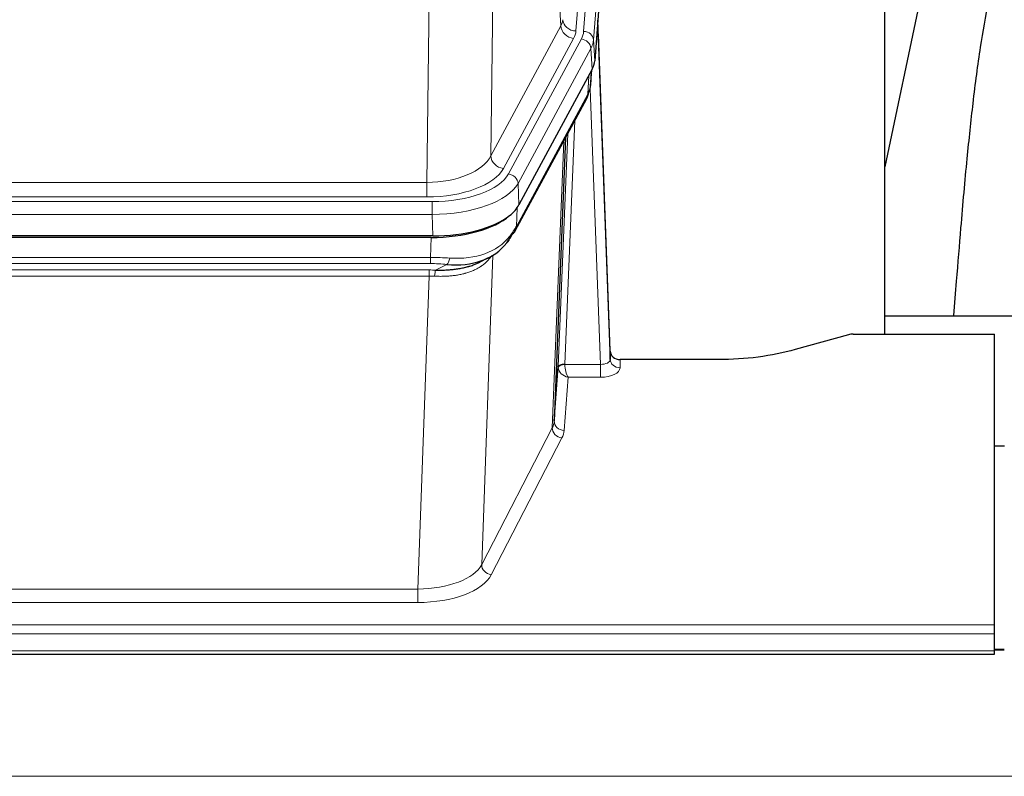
# Model space of a CAD drawing. Header units: inches. Extents: x 0 to 23760, y -13 to 16800.
# Tile 132 of 247: x 6061 to 6360, y 13868 to 14098. Entities that reach past the tile are written whole.
import ezdxf

# ---------------------------------------------------------------- set-up
doc = ezdxf.new("R2010")
doc.units = ezdxf.units.IN
doc.layers.add('1', color=7, linetype='Continuous', true_color=0xffffff)

msp = doc.modelspace()

# ---------------------------------------------------------------- linework, layer by layer
at = {"layer": '1', "color": 110, "linetype": 'Continuous', "lineweight": 13}
for p, q in [((6242.86, 14267.054), (6229.794, 14094.281)), ((6232.141, 14094.128), (6245.252, 14267.489)), ((6248.246, 14264.919), (6235.135, 14091.558)), ((6225.221, 14095.798), (6220.869, 14170.05)), ((6204.826, 14131.905), (6203.869, 14056.255)), ((6184.426, 14048.22), (6185.394, 14124.716)), ((6203.869, 14056.255), (6225.221, 14095.798)), ((6207.745, 14052.446), (6229.096, 14091.99)), ((6209.27, 14050.772), (6231.444, 14091.837)), ((6235.135, 14091.558), (6235.509, 14085.186)), ((6234.351, 14088.981), (6212.177, 14047.915)), ((6234.724, 14082.608), (6234.351, 14088.981)), ((6234.24, 14077.683), (6234.594, 14082.367)), ((6233.454, 14075.104), (6233.673, 14080.661)), ((6237.221, 13992.86), (6234.09, 14076.712)), ((6211.707, 14034.828), (6233.454, 14075.104)), ((6229.437, 14066.998), (6226.415, 13992.947)), ((6224.417, 13992.181), (6227.31, 14063.058)), ((6222.603, 13973.552), (6226.071, 14060.763)), ((5971.783, 14048.22), (6184.426, 14048.22)), ((6184.426, 14043.806), (6184.426, 14048.22)), ((6212.177, 14047.915), (6212.47, 14041.394)), ((6184.426, 14043.806), (5971.783, 14043.806)), ((5970.194, 14042.382), (6186.015, 14042.382)), ((6186.015, 14038.477), (6186.015, 14042.382)), ((6211.884, 14040.464), (6211.707, 14034.828)), ((6186.015, 14038.477), (5970.194, 14038.477)), ((6186.308, 14031.956), (6186.015, 14038.477)), ((6185.525, 14025.383), (6185.716, 14031.474)), ((5970.684, 14025.383), (6185.525, 14025.383)), ((6185.525, 14023.517), (6185.525, 14025.383)), ((6204.554, 14026.078), (6201.118, 13931.938)), ((6185.525, 14023.517), (5970.684, 14023.517)), ((6187.096, 14021.544), (6190.549, 14023.289)), ((5971.026, 14021.575), (6185.183, 14021.575)), ((6185.183, 14019.71), (5971.026, 14019.71)), ((6181.709, 13924.534), (6185.183, 14019.71)), ((6185.183, 14019.71), (6185.183, 14021.575)), ((6226.416, 13992.86), (6237.221, 13992.86)), ((6237.221, 13992.86), (6237.221, 13988.945)), ((6243.202, 13994.307), (6243.212, 13991.859)), ((6227.379, 13988.945), (6226.185, 13972.796)), ((6237.221, 13988.945), (6227.379, 13988.945)), ((6201.118, 13931.938), (6222.603, 13973.552)), ((6225.512, 13970.489), (6204.027, 13928.875)), ((5974.499, 13924.534), (6181.709, 13924.534)), ((6181.709, 13924.534), (6181.709, 13920.433)), ((6181.709, 13920.433), (5974.499, 13920.433)), ((5800.104, 13913.672), (6357.104, 13913.672)), ((5800.104, 13910.938), (6357.104, 13910.938)), ((5800.104, 13905.69), (6357.104, 13905.69)), ((6357.104, 13905.955), (6360.077, 13905.955)), ((2125.604, 13867.56), (6882.604, 13867.56))]:
    msp.add_line(p, q, dxfattribs=at)
at = {"layer": '1', "color": 2, "linetype": 'Continuous', "lineweight": 25}
for p, q in [((6248.626, 14258.639), (6235.509, 14085.186)), ((6323.764, 14002.074), (6323.764, 14190.875)), ((6342.288, 14140.794), (6323.764, 14052.9)), ((6240.203, 13996.928), (6236.445, 14097.567)), ((6236.525, 14093.174), (6240.214, 13994.392)), ((6234.724, 14082.608), (6212.47, 14041.394)), ((6234.233, 14077.57), (6234.596, 14082.372)), ((6234.41, 14082.027), (6234.24, 14077.683)), ((6234.233, 14077.57), (6234.24, 14077.683)), ((6211.348, 14033.498), (6233.095, 14073.774)), ((6226.616, 14061.774), (6223.189, 13975.563)), ((6186.308, 14031.956), (5969.901, 14031.956)), ((6185.716, 14031.474), (5970.493, 14031.474)), ((6200.413, 14023.91), (6203.207, 14025.322)), ((6323.767, 14007.647), (6395.764, 14007.647)), ((6312.648, 14001.879), (6296.484, 13997.348)), ((6314.147, 14002.074), (6357.104, 14002.074)), ((6357.104, 13913.672), (6357.104, 14002.074)), ((6240.214, 13994.392), (6240.203, 13996.928)), ((6273.104, 13994.307), (6243.202, 13994.307)), ((6223.189, 13975.563), (6224.417, 13992.181)), ((6357.105, 13968.109), (6360.105, 13968.109)), ((6357.104, 13910.938), (6357.104, 13913.672)), ((6357.104, 13905.69), (6357.104, 13910.938)), ((6360.077, 13906.181), (6357.104, 13906.181)), ((6357.104, 13904.675), (6357.104, 13905.69)), ((5800.104, 13904.675), (6357.104, 13904.675))]:
    msp.add_line(p, q, dxfattribs=at)
at = {"layer": '1', "color": 110, "linetype": 'Continuous', "lineweight": 13}
for centre, major_axis, ratio, start_param, end_param in [((6205.776, 14098.219), (-20.038, 0.241), 0.4621297, 2.903225, 3.1123764), ((6229.794, 14097.829), (3.989, -0.302), 0.8864705, 3.2608937, 4.7793301), ((6229.096, 14095.538), (3.52, -1.9), 0.8606628, 3.6289862, 5.1474227), ((6205.776, 14094.671), (-24.033, 0.005), 0.4611335, 2.8976848, 3.1068362), ((6236.525, 14091.021), (-0.214, 6.443), 0.0117452, 5.0526437, 5.774114), ((6208.123, 14094.519), (-24.033, 0.005), 0.4611335, 2.8976848, 3.1068362), ((6231.444, 14089.176), (2.64, -1.425), 0.8606628, 0.4873936, 2.00583), ((6232.141, 14091.467), (2.991, -0.226), 0.8864705, 0.119301, 1.6377375), ((6208.123, 14091.858), (27.028, 0.171), 0.4605351, 6.0362132, 6.2453646), ((6233.527, 14093.082), (2.998, 0.112), 0.4302668, 5.7021495, 6.2671208), ((6229.576, 14075.674), (3.52, -1.9), 0.8606628, 0.0000039, 0.4001271), ((6206.445, 14057.894), (27.538, 20.422), 0.1820484, 5.9117296, 5.9437098), ((6184.505, 14058.827), (20.002, 0.126), 0.5302672, 4.7050812, 6.0263936), ((6207.745, 14055.994), (-3.52, 1.9), 0.8606628, 0.4873936, 2.00583), ((6184.505, 14055.279), (24.002, 0.049), 0.477994, 4.708097, 6.0294094), ((6185.963, 14053.479), (-24.02, 0.03), 0.4619935, 1.5735185, 2.8978281), ((6209.27, 14048.111), (2.64, -1.425), 0.8606628, 0.4873936, 2.00583), ((6185.963, 14050.818), (27.018, 0.111), 0.4567867, 4.7124116, 6.0367213), ((6207.828, 14035.399), (3.52, -1.9), 0.8606628, 0.0000039, 0.4001271), ((6185.779, 14046.766), (-25.329, 12.681), 0.6929209, 2.1169098, 3.0007467), ((6184.876, 14017.949), (27.015, 0.091), 0.2751837, 1.3250001, 1.545831), ((6184.876, 14014.114), (23.017, 0.318), 0.4083138, 1.3161001, 1.5369309), ((6190.549, 14027.124), (-0.368, -3.983), 0.2964475, 0.3019504, 1.0888865), ((6184.394, 14011.763), (24.025, 0.387), 0.4081206, 1.4515092, 1.5313568), ((6184.394, 14007.927), (20.023, 0.877), 0.5868264, 1.4258228, 1.5056703), ((6187.096, 14017.709), (0.131, 3.998), 0.1099517, 0.2897867, 1.0584981), ((6226.415, 13992.086), (1.998, -0.082), 0.4302193, 1.5883537, 3.1255299), ((6226.416, 13991.999), (-1.996, -0.13), 0.4297663, 4.6843512, 6.2157251), ((6227.415, 13992.915), (1.001, 0.011), 0.903667, 3.0949665, 3.1907319), ((6227.379, 13991.568), (-0.506, 2.997), 0.2740591, 1.0794715, 2.5891813), ((6237.209, 13994.483), (-3.004, 0.138), 0.5390598, 1.5996723, 3.1704686), ((6243.212, 13994.483), (-3, -0.013), 0.8746179, 0.0299147, 1.5670846), ((6227.415, 13992.054), (-2.996, 0.15), 0.8842152, 0.0089586, 0.1047241), ((6227.379, 13991.568), (-2.669, 1.608), 0.8008031, 0.5106166, 2.0203264), ((6237.209, 13991.859), (-6.003, 0.008), 0.4854373, 1.5734916, 3.1442879), ((6203.186, 13975.818), (20.016, 0.121), 0.4848834, 6.0350943, 6.2444185), ((6226.185, 13975.42), (2.992, -0.221), 0.8740585, 3.1714428, 4.7769181), ((6225.512, 13973.113), (2.666, -1.376), 0.8484453, 3.5215353, 5.1252561), ((6203.186, 13973.194), (23.014, 0.002), 0.4845187, 6.038018, 6.2473422), ((6181.703, 13934.208), (20.013, 0.104), 0.483363, 4.7101919, 6.0355739), ((6204.027, 13931.499), (2.666, -1.376), 0.8484453, 3.5215353, 5.1252561), ((6181.703, 13931.584), (-23.012, 0.004), 0.4845836, 1.5711584, 2.8965404)]:
    msp.add_ellipse(centre, major_axis=major_axis, ratio=ratio, start_param=start_param, end_param=end_param, dxfattribs=at)
at = {"layer": '1', "color": 2, "linetype": 'Continuous', "lineweight": 25}
for centre, major_axis, ratio, start_param, end_param in [((6208.488, 14085.625), (-27.037, 0.006), 0.4611335, 2.8976848, 3.1068362), ((6207.595, 14087.171), (-26.161, 11.46), 0.4493681, 3.1218709, 3.267222), ((6206.445, 14057.894), (27.174, 22.247), 0.2659534, 6.0029101, 6.0348903), ((6229.742, 14075.995), (3.584, -1.776), 0.8816114, 6.2824956, 6.6531678), ((6186.25, 14044.44), (-27.023, 0.034), 0.4619935, 2.6128783, 2.8978281), ((6185.69, 14043.949), (-27.01, 0.015), 0.4618579, 1.5720062, 2.656), ((6186.25, 14044.44), (-27.023, 0.034), 0.4619935, 1.5735185, 2.6128783), ((6184.876, 14017.949), (27.355, 20.182), 0.1876908, 5.6857719, 5.9066027), ((6187.572, 14015.086), (23.434, 19.972), 0.1471226, 5.6997031, 5.9205339), ((6206.052, 14032.717), (3.195, -2.407), 0.6715965, 6.033487, 6.820423), ((6207.828, 14035.399), (3.52, -1.9), 0.8606628, 5.9153676, 6.2831892), ((6185.779, 14046.766), (-23.359, 16.381), 0.7286412, 2.2260513, 3.1098882), ((6314.15, 14000.616), (-3, 0.002), 0.4856498, 4.7136997, 5.2369038), ((6243.201, 13997.02), (-3, 0.002), 0.9042699, 0.0343167, 1.5714866)]:
    msp.add_ellipse(centre, major_axis=major_axis, ratio=ratio, start_param=start_param, end_param=end_param, dxfattribs=at)
for points, knots in [([(6371.55, 14140.827), (6370.416, 14139.32), (6364.467, 14130.797), (6358.893, 14117.653), (6355.014, 14102.695), (6352.591, 14088.812), (6350.585, 14073.583), (6348.613, 14055.08), (6346.982, 14036.797), (6345.695, 14020.429), (6344.892, 14011.289), (6344.596, 14007.771)], [0, 0, 0, 0, 0.0321271, 0.1811391, 0.2945987, 0.4244837, 0.5723167, 0.6990076, 0.8399552, 0.939366, 1, 1, 1, 1]), ([(6187.096, 14021.544), (6187.614, 14021.535), (6188.129, 14021.533), (6189.155, 14021.545), (6189.665, 14021.56), (6190.299, 14021.589), (6190.426, 14021.596), (6190.679, 14021.61), (6190.805, 14021.618), (6191.182, 14021.643), (6191.431, 14021.662), (6192.173, 14021.726), (6192.66, 14021.778), (6193.619, 14021.903), (6194.09, 14021.975), (6195.019, 14022.141), (6195.476, 14022.235), (6196.149, 14022.392), (6196.372, 14022.447), (6196.703, 14022.534), (6196.813, 14022.563), (6196.977, 14022.609), (6197.031, 14022.624), (6197.14, 14022.655), (6197.626, 14022.796), (6198.095, 14022.95), (6198.9, 14023.241), (6199.598, 14023.52), (6200.252, 14023.828), (6200.534, 14023.971)], [0, 0, 0, 0, 0.1020877, 0.1020877, 0.2041754, 0.2041754, 0.2296973, 0.2296973, 0.2552192, 0.2552192, 0.3062631, 0.3062631, 0.4083508, 0.4083508, 0.5104385, 0.5104385, 0.6125262, 0.6125262, 0.66357, 0.66357, 0.6890919, 0.6890919, 0.7018529, 0.7018529, 0.7146139, 0.8167015, 0.8167015, 0.9187892, 1, 1, 1, 1]), ([(6296.484, 13997.348), (6292.95, 13996.357), (6289.149, 13995.593), (6281.266, 13994.568), (6277.185, 13994.307), (6273.104, 13994.307)], [0, 0, 0, 0, 0.5, 0.5, 1, 1, 1, 1])]:
    msp.add_open_spline(points, degree=3, knots=knots, dxfattribs=at)
msp.add_open_spline([(6233.095, 14073.774), (6233.216, 14073.997), (6233.326, 14074.219)], degree=2, dxfattribs=at)
at = {"layer": '1', "color": 110, "linetype": 'Continuous', "lineweight": 13}
msp.add_open_spline([(6204.156, 14025.952), (6204.001, 14025.7), (6203.829, 14025.45), (6203.453, 14024.961), (6203.25, 14024.72), (6202.812, 14024.249), (6202.578, 14024.018), (6202.078, 14023.568), (6201.812, 14023.349), (6201.39, 14023.03), (6201.245, 14022.925), (6201.022, 14022.771), (6200.946, 14022.72), (6200.794, 14022.619), (6200.717, 14022.569), (6200.329, 14022.323), (6200.006, 14022.135), (6199.336, 14021.779), (6198.642, 14021.443), (6197.901, 14021.146), (6197.135, 14020.869), (6196.741, 14020.74), (6196.283, 14020.607), (6196.231, 14020.592), (6196.129, 14020.563), (6196.077, 14020.549), (6195.923, 14020.506), (6195.612, 14020.423), (6195.297, 14020.347), (6194.662, 14020.203), (6194.231, 14020.118), (6193.357, 14019.97), (6192.913, 14019.907), (6192.011, 14019.801), (6191.554, 14019.758), (6190.856, 14019.709), (6190.622, 14019.695), (6190.268, 14019.678), (6190.15, 14019.672), (6189.912, 14019.663), (6189.793, 14019.659), (6189.197, 14019.642), (6188.717, 14019.639), (6187.752, 14019.648), (6187.266, 14019.66), (6186.777, 14019.681)], degree=3, knots=[0, 0, 0, 0, 0.0625, 0.0625, 0.125, 0.125, 0.1875, 0.1875, 0.25, 0.25, 0.28125, 0.28125, 0.296875, 0.296875, 0.3125, 0.3125, 0.375, 0.375, 0.4375, 0.5, 0.5, 0.5625, 0.5625, 0.5703125, 0.5703125, 0.578125, 0.578125, 0.59375, 0.625, 0.625, 0.6875, 0.6875, 0.75, 0.75, 0.8125, 0.8125, 0.84375, 0.84375, 0.859375, 0.859375, 0.875, 0.875, 0.9375, 0.9375, 1, 1, 1, 1], dxfattribs=at)

doc.saveas('drawing.dxf')
